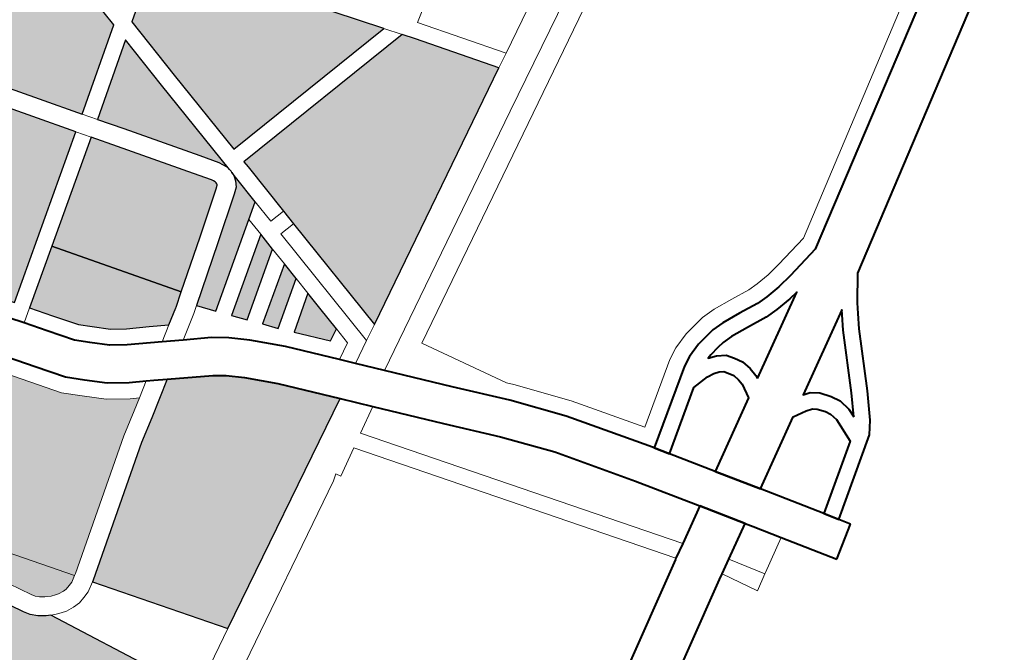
# Model space of a CAD drawing. Header units: metres. Extents: x 148316 to 148653, y 486436 to 486744.
# Tile 68 of 87: x 148553.93 to 148557.59, y 486728.67 to 486731.02. Entities that reach past the tile are written whole.
import ezdxf

# ---------------------------------------------------------------- set-up
doc = ezdxf.new("R2010")
doc.units = ezdxf.units.M
doc.header["$MEASUREMENT"] = 0
for name, color, linetype, lineweight in [('WVB-pen-brm-dik 018', 6, 'Continuous', 13), ('WVB-pen-dik 035', 1, 'Continuous', 40), ('WVB-raster-20%', 254, 'Continuous', 30), ('WVB-raster-60%', 253, 'Continuous', 30)]:
    doc.layers.add(name, color=color, linetype=linetype, lineweight=lineweight)

# ---------------------------------------------------------------- blocks, each defined once
blk = doc.blocks.new('INZET')
at = {"layer": 'WVB-raster-20%'}
for points in [[(-0.034529, -0.040088), (-0.035019, -0.039393), (-0.035754, -0.038344), (-0.036817, -0.036825), (-0.03407, -0.034894), (-0.032961, -0.036463), (-0.033236, -0.036641), (-0.033123, -0.038508), (-0.033093, -0.039079)], [(-0.034945, -0.043848), (-0.036412, -0.041761), (-0.034643, -0.040535), (-0.034344, -0.040959), (-0.033483, -0.042186), (-0.033281, -0.042478), (-0.033261, -0.042516), (-0.033247, -0.042547), (-0.033243, -0.042571), (-0.033244, -0.042596), (-0.033248, -0.042609), (-0.033254, -0.042618), (-0.033308, -0.042662), (-0.034069, -0.043219)], [(-0.032373, -0.046423), (-0.03251, -0.044027), (-0.032527, -0.043727), (-0.032587, -0.042677), (-0.032595, -0.042554), (-0.028826, -0.042335), (-0.028673, -0.042541), (-0.027721, -0.043882)], [(-0.034629, -0.04451), (-0.034864, -0.04422), (-0.033863, -0.043503), (-0.033095, -0.04294), (-0.032985, -0.042852), (-0.032925, -0.04275), (-0.032896, -0.042652), (-0.032893, -0.042584), (-0.032887, -0.042694), (-0.032853, -0.043281), (-0.033142, -0.043481)], [(-0.03425, -0.044978), (-0.034439, -0.044744), (-0.033122, -0.043832), (-0.033102, -0.044183)], [(-0.033871, -0.045445), (-0.03406, -0.045211), (-0.033082, -0.044534), (-0.033062, -0.044885)], [(-0.037866, -0.049449), (-0.039416, -0.047279), (-0.039389, -0.047262), (-0.037172, -0.0457), (-0.036751, -0.045439), (-0.036102, -0.045016), (-0.035367, -0.045452), (-0.035165, -0.045601), (-0.034914, -0.045827), (-0.034469, -0.046279), (-0.03369, -0.047175)]]:
    blk.add_hatch(color=256, dxfattribs=at).paths.add_polyline_path(points)
at = {"layer": 'WVB-raster-20%', "extrusion": (0, 0, -1)}
for points in [[(0.037588, -0.042211), (0.034816, -0.040289), (0.035306, -0.039594), (0.036041, -0.038545), (0.037104, -0.037026), (0.039868, -0.03897), (0.039448, -0.039563), (0.038231, -0.041309)], [(0.032613, -0.042254), (0.029038, -0.042046), (0.029627, -0.041248), (0.030281, -0.040326), (0.031086, -0.039063), (0.031599, -0.038396), (0.032785, -0.039229), (0.032718, -0.040491)], [(0.032897, -0.042517), (0.033018, -0.040508), (0.033074, -0.039433), (0.034356, -0.040333), (0.034057, -0.040758), (0.033196, -0.041986), (0.032982, -0.042295), (0.032945, -0.042364), (0.032909, -0.042448)], [(0.042004, -0.050449), (0.04153, -0.050402), (0.040889, -0.050212), (0.039608, -0.0495), (0.039375, -0.04938), (0.040405, -0.047335), (0.040483, -0.047294), (0.040606, -0.047206), (0.040709, -0.047103), (0.040782, -0.046995), (0.042076, -0.044626), (0.043292, -0.042389), (0.043562, -0.041972), (0.043737, -0.041719), (0.046613, -0.043739), (0.046712, -0.043809), (0.044443, -0.04701), (0.042618, -0.045721), (0.042445, -0.045966), (0.044269, -0.047255)], [(0.033213, -0.046199), (0.032994, -0.046079), (0.033022, -0.045587), (0.033042, -0.045236), (0.033671, -0.045672)]]:
    blk.add_hatch(color=256, dxfattribs=at).paths.add_polyline_path(points)
h = blk.add_hatch(color=256, dxfattribs=at)
h.paths.add_polyline_path([(0.03989, -0.047109), (0.039811, -0.047086), (0.039732, -0.047064), (0.03962, -0.046993), (0.039582, -0.04697), (0.037366, -0.045408), (0.036939, -0.045144), (0.036721, -0.045001), (0.036871, -0.044914), (0.037236, -0.044662), (0.037567, -0.044354), (0.037844, -0.044086), (0.038209, -0.043579), (0.039293, -0.042058), (0.040512, -0.040311), (0.040931, -0.039719), (0.043452, -0.041516), (0.043271, -0.041777), (0.042991, -0.04221), (0.042849, -0.042471), (0.041768, -0.044459), (0.040482, -0.046813), (0.040437, -0.04688), (0.040379, -0.046938), (0.040298, -0.046996), (0.040194, -0.047051), (0.040117, -0.047081), (0.040058, -0.047097), (0.039957, -0.047109)])
h.paths.add_polyline_path([(0.04041, -0.044295), (0.039294, -0.043509), (0.039275, -0.043495), (0.039606, -0.042922), (0.040265, -0.043295), (0.040839, -0.04379)], flags=16)
at = {"layer": 'WVB-raster-60%'}
blk.add_hatch(color=256, dxfattribs=at).paths.add_polyline_path([(-0.035489, -0.044217), (-0.035808, -0.044027), (-0.036175, -0.043815), (-0.03642, -0.043646), (-0.036672, -0.043412), (-0.036856, -0.043233), (-0.037152, -0.042822), (-0.037414, -0.042455), (-0.036412, -0.041761), (-0.034945, -0.043848), (-0.035187, -0.044022), (-0.0352, -0.04403)])
at = {"layer": 'WVB-pen-brm-dik 018'}
for p, q in [((-0.035019, -0.039393), (-0.035754, -0.038344)), ((-0.032785, -0.039229), (-0.031599, -0.038396)), ((-0.036041, -0.038545), (-0.035306, -0.039594)), ((-0.033123, -0.038508), (-0.033093, -0.039079)), ((-0.033093, -0.039079), (-0.034529, -0.040088)), ((-0.032718, -0.040491), (-0.032785, -0.039229)), ((-0.034529, -0.040088), (-0.035019, -0.039393)), ((-0.034356, -0.040333), (-0.033074, -0.039433)), ((-0.033074, -0.039433), (-0.033018, -0.040508)), ((-0.035306, -0.039594), (-0.034816, -0.040289)), ((-0.034529, -0.040088), (-0.034356, -0.040333)), ((-0.034356, -0.040333), (-0.034529, -0.040088)), ((-0.034816, -0.040289), (-0.037588, -0.042211)), ((-0.034643, -0.040535), (-0.034816, -0.040289)), ((-0.034816, -0.040289), (-0.034643, -0.040535)), ((-0.034057, -0.040758), (-0.034356, -0.040333)), ((-0.036412, -0.041761), (-0.034643, -0.040535)), ((-0.034643, -0.040535), (-0.034344, -0.040959)), ((-0.033018, -0.040508), (-0.032897, -0.042517)), ((-0.032613, -0.042254), (-0.032718, -0.040491)), ((-0.033196, -0.041986), (-0.034057, -0.040758)), ((-0.034344, -0.040959), (-0.033483, -0.042186)), ((-0.020497, -0.040992), (-0.031854, -0.047219)), ((-0.020497, -0.040992), (-0.031854, -0.047219)), ((-0.028016, -0.044658), (-0.02157, -0.041146)), ((-0.02157, -0.041146), (-0.028016, -0.044658)), ((-0.029627, -0.041248), (-0.029038, -0.042046)), ((-0.037965, -0.043404), (-0.039048, -0.041885)), ((-0.037414, -0.042455), (-0.036412, -0.041761)), ((-0.027648, -0.041786), (-0.028467, -0.042314)), ((-0.028467, -0.042314), (-0.027648, -0.041786)), ((-0.039293, -0.042058), (-0.038209, -0.043579)), ((-0.032982, -0.042295), (-0.033196, -0.041986)), ((-0.029038, -0.042046), (-0.032613, -0.042254)), ((-0.028826, -0.042335), (-0.029038, -0.042046)), ((-0.029038, -0.042046), (-0.028826, -0.042335)), ((-0.033483, -0.042186), (-0.033281, -0.042478)), ((-0.037834, -0.042382), (-0.03766, -0.042626)), ((-0.03766, -0.042626), (-0.037414, -0.042455)), ((-0.037414, -0.042455), (-0.03766, -0.042626)), ((-0.037152, -0.042822), (-0.037414, -0.042455)), ((-0.032945, -0.042364), (-0.032982, -0.042295)), ((-0.032909, -0.042448), (-0.032945, -0.042364)), ((-0.032897, -0.042517), (-0.032909, -0.042448)), ((-0.032595, -0.042554), (-0.028826, -0.042335)), ((-0.028826, -0.042335), (-0.028673, -0.042541)), ((-0.028467, -0.042314), (-0.027456, -0.043737)), ((-0.027456, -0.043737), (-0.028467, -0.042314)), ((-0.03962, -0.046993), (-0.042849, -0.042471)), ((-0.03766, -0.042626), (-0.037396, -0.042996)), ((-0.033254, -0.042618), (-0.033308, -0.042662)), ((-0.033281, -0.042478), (-0.033261, -0.042516)), ((-0.033261, -0.042516), (-0.033247, -0.042547)), ((-0.033248, -0.042609), (-0.033254, -0.042618)), ((-0.033244, -0.042596), (-0.033248, -0.042609)), ((-0.033247, -0.042547), (-0.033243, -0.042571)), ((-0.033243, -0.042571), (-0.033244, -0.042596)), ((-0.032897, -0.042517), (-0.032892, -0.042548)), ((-0.032892, -0.042548), (-0.032897, -0.042517)), ((-0.032896, -0.042652), (-0.032893, -0.042584)), ((-0.032892, -0.042548), (-0.032893, -0.042584)), ((-0.032893, -0.042584), (-0.032892, -0.042548)), ((-0.032893, -0.042584), (-0.032887, -0.042694)), ((-0.032587, -0.042677), (-0.032595, -0.042554)), ((-0.028673, -0.042541), (-0.027721, -0.043882)), ((-0.036856, -0.043233), (-0.037152, -0.042822)), ((-0.033308, -0.042662), (-0.034069, -0.043219)), ((-0.032985, -0.042852), (-0.032925, -0.04275)), ((-0.032925, -0.04275), (-0.032896, -0.042652)), ((-0.032887, -0.042694), (-0.032853, -0.043281)), ((-0.032527, -0.043727), (-0.032587, -0.042677)), ((-0.025581, -0.042711), (-0.027456, -0.043737)), ((-0.027456, -0.043737), (-0.025581, -0.042711)), ((-0.037396, -0.042996), (-0.037084, -0.04343)), ((-0.033863, -0.043503), (-0.033095, -0.04294)), ((-0.033095, -0.04294), (-0.032985, -0.042852)), ((-0.036672, -0.043412), (-0.036856, -0.043233)), ((-0.034069, -0.043219), (-0.034945, -0.043848)), ((-0.032853, -0.043281), (-0.033142, -0.043481)), ((-0.032827, -0.043742), (-0.032853, -0.043281)), ((-0.032853, -0.043281), (-0.032827, -0.043742)), ((-0.037616, -0.043889), (-0.037965, -0.043404)), ((-0.037084, -0.04343), (-0.036878, -0.043629)), ((-0.03642, -0.043646), (-0.036672, -0.043412)), ((-0.034864, -0.04422), (-0.033863, -0.043503)), ((-0.033142, -0.043481), (-0.034629, -0.04451)), ((-0.033142, -0.043481), (-0.033122, -0.043832)), ((-0.033122, -0.043832), (-0.033142, -0.043481)), ((-0.038209, -0.043579), (-0.037844, -0.044086)), ((-0.036878, -0.043629), (-0.036608, -0.043881)), ((-0.036175, -0.043815), (-0.03642, -0.043646)), ((-0.032527, -0.043727), (-0.032827, -0.043742)), ((-0.032827, -0.043742), (-0.032527, -0.043727)), ((-0.03251, -0.044027), (-0.032527, -0.043727)), ((-0.027456, -0.043737), (-0.027721, -0.043882)), ((-0.027721, -0.043882), (-0.027456, -0.043737)), ((-0.037361, -0.044137), (-0.037616, -0.043889)), ((-0.036608, -0.043881), (-0.036336, -0.044068)), ((-0.035808, -0.044027), (-0.036175, -0.043815)), ((-0.034945, -0.043848), (-0.035187, -0.044022)), ((-0.034439, -0.044744), (-0.033122, -0.043832)), ((-0.033122, -0.043832), (-0.033102, -0.044183)), ((-0.027721, -0.043882), (-0.032373, -0.046423)), ((-0.037844, -0.044086), (-0.037567, -0.044354)), ((-0.036336, -0.044068), (-0.03596, -0.044286)), ((-0.035489, -0.044217), (-0.035808, -0.044027)), ((-0.0352, -0.04403), (-0.035489, -0.044217)), ((-0.035187, -0.044022), (-0.0352, -0.04403)), ((-0.03281, -0.044042), (-0.03251, -0.044027)), ((-0.03251, -0.044027), (-0.03281, -0.044042)), ((-0.032664, -0.046582), (-0.03281, -0.044042)), ((-0.03281, -0.044042), (-0.032664, -0.046582)), ((-0.032373, -0.046423), (-0.03251, -0.044027)), ((-0.037048, -0.044428), (-0.037361, -0.044137)), ((-0.03596, -0.044286), (-0.03577, -0.044399)), ((-0.03577, -0.044399), (-0.035489, -0.044217)), ((-0.035489, -0.044217), (-0.03577, -0.044399)), ((-0.034941, -0.044276), (-0.03499, -0.044311)), ((-0.03499, -0.044311), (-0.034941, -0.044276)), ((-0.034864, -0.04422), (-0.034941, -0.044276)), ((-0.034941, -0.044276), (-0.034864, -0.04422)), ((-0.034629, -0.04451), (-0.034864, -0.04422)), ((-0.033102, -0.044183), (-0.03425, -0.044978)), ((-0.033102, -0.044183), (-0.033082, -0.044534)), ((-0.033082, -0.044534), (-0.033102, -0.044183)), ((-0.041768, -0.044459), (-0.040482, -0.046813)), ((-0.040482, -0.046813), (-0.041768, -0.044459)), ((-0.037567, -0.044354), (-0.037236, -0.044662)), ((-0.036711, -0.04466), (-0.037048, -0.044428)), ((-0.03577, -0.044399), (-0.035434, -0.044599)), ((-0.03499, -0.044311), (-0.035434, -0.044599)), ((-0.035434, -0.044599), (-0.03499, -0.044311)), ((-0.042076, -0.044626), (-0.040782, -0.046995)), ((-0.035434, -0.044599), (-0.03498, -0.044868)), ((-0.03406, -0.045211), (-0.033082, -0.044534)), ((-0.033082, -0.044534), (-0.033062, -0.044885)), ((-0.032166, -0.046927), (-0.028016, -0.044658)), ((-0.028016, -0.044658), (-0.032166, -0.046927)), ((-0.037236, -0.044662), (-0.036871, -0.044914)), ((-0.036721, -0.045001), (-0.036439, -0.044818)), ((-0.036439, -0.044818), (-0.036721, -0.045001)), ((-0.036439, -0.044818), (-0.036711, -0.04466)), ((-0.036314, -0.04489), (-0.036439, -0.044818)), ((-0.03425, -0.044978), (-0.034439, -0.044744)), ((-0.036721, -0.045001), (-0.036939, -0.045144)), ((-0.036871, -0.044914), (-0.036721, -0.045001)), ((-0.036751, -0.045439), (-0.036102, -0.045016)), ((-0.036102, -0.045016), (-0.036314, -0.04489)), ((-0.03498, -0.044868), (-0.034722, -0.045058)), ((-0.033062, -0.044885), (-0.033871, -0.045445)), ((-0.033062, -0.044885), (-0.033042, -0.045236)), ((-0.033042, -0.045236), (-0.033062, -0.044885)), ((-0.036939, -0.045144), (-0.037366, -0.045408)), ((-0.034722, -0.045058), (-0.03443, -0.04532)), ((-0.03443, -0.04532), (-0.033955, -0.045803)), ((-0.033871, -0.045445), (-0.03406, -0.045211)), ((-0.033671, -0.045672), (-0.033042, -0.045236)), ((-0.033042, -0.045236), (-0.033022, -0.045587)), ((-0.037366, -0.045408), (-0.039582, -0.04697)), ((-0.037172, -0.0457), (-0.036751, -0.045439)), ((-0.039389, -0.047262), (-0.037172, -0.0457)), ((-0.033213, -0.046199), (-0.033671, -0.045672)), ((-0.033022, -0.045587), (-0.032994, -0.046079)), ((-0.033955, -0.045803), (-0.033281, -0.046578)), ((-0.032994, -0.046079), (-0.033213, -0.046199)), ((-0.032994, -0.046079), (-0.032975, -0.04641)), ((-0.032975, -0.04641), (-0.032994, -0.046079)), ((-0.024942, -0.049743), (-0.019194, -0.046193)), ((-0.024942, -0.049743), (-0.019194, -0.046193)), ((-0.032975, -0.04641), (-0.033281, -0.046578)), ((-0.033281, -0.046578), (-0.032975, -0.04641)), ((-0.032373, -0.046423), (-0.032577, -0.046534)), ((-0.032577, -0.046534), (-0.032373, -0.046423)), ((-0.024884, -0.050038), (-0.019036, -0.046447)), ((-0.033281, -0.046578), (-0.03308, -0.046809)), ((-0.032664, -0.046582), (-0.03308, -0.046809)), ((-0.03308, -0.046809), (-0.032664, -0.046582)), ((-0.032577, -0.046534), (-0.032664, -0.046582)), ((-0.032664, -0.046582), (-0.032577, -0.046534)), ((-0.040482, -0.046813), (-0.040437, -0.04688)), ((-0.040437, -0.04688), (-0.040482, -0.046813)), ((-0.03308, -0.046809), (-0.032716, -0.047227)), ((-0.040782, -0.046995), (-0.040709, -0.047103)), ((-0.040437, -0.04688), (-0.040379, -0.046938)), ((-0.040379, -0.046938), (-0.040437, -0.04688)), ((-0.040379, -0.046938), (-0.040298, -0.046996)), ((-0.040298, -0.046996), (-0.040379, -0.046938)), ((-0.040298, -0.046996), (-0.040194, -0.047051)), ((-0.040194, -0.047051), (-0.040298, -0.046996)), ((-0.039732, -0.047064), (-0.03962, -0.046993)), ((-0.03962, -0.046993), (-0.039732, -0.047064)), ((-0.039582, -0.04697), (-0.03962, -0.046993)), ((-0.032716, -0.047227), (-0.032166, -0.046927)), ((-0.032166, -0.046927), (-0.032716, -0.047227)), ((-0.040709, -0.047103), (-0.040606, -0.047206)), ((-0.040606, -0.047206), (-0.040483, -0.047294)), ((-0.040194, -0.047051), (-0.040117, -0.047081)), ((-0.040117, -0.047081), (-0.040194, -0.047051)), ((-0.040117, -0.047081), (-0.040058, -0.047097)), ((-0.040058, -0.047097), (-0.040117, -0.047081)), ((-0.040058, -0.047097), (-0.039957, -0.047109)), ((-0.039957, -0.047109), (-0.040058, -0.047097)), ((-0.039957, -0.047109), (-0.03989, -0.047109)), ((-0.03989, -0.047109), (-0.039957, -0.047109)), ((-0.03989, -0.047109), (-0.039811, -0.047086)), ((-0.039811, -0.047086), (-0.03989, -0.047109)), ((-0.039811, -0.047086), (-0.039732, -0.047064)), ((-0.039732, -0.047064), (-0.039811, -0.047086)), ((-0.03369, -0.047175), (-0.037866, -0.049449)), ((-0.033279, -0.047647), (-0.03369, -0.047175)), ((-0.031854, -0.047219), (-0.031001, -0.048731)), ((-0.031854, -0.047219), (-0.031001, -0.048731)), ((-0.01856, -0.047211), (-0.0245, -0.050858)), ((-0.040483, -0.047294), (-0.040405, -0.047335)), ((-0.040339, -0.04737), (-0.040405, -0.047335)), ((-0.040405, -0.047335), (-0.039375, -0.04938)), ((-0.040405, -0.047335), (-0.040339, -0.04737)), ((-0.040226, -0.047414), (-0.040339, -0.04737)), ((-0.040339, -0.04737), (-0.040226, -0.047414)), ((-0.039589, -0.047387), (-0.039715, -0.047423)), ((-0.039715, -0.047423), (-0.039589, -0.047387)), ((-0.039416, -0.047279), (-0.039589, -0.047387)), ((-0.039589, -0.047387), (-0.039416, -0.047279)), ((-0.039416, -0.047279), (-0.039389, -0.047262)), ((-0.037866, -0.049449), (-0.039416, -0.047279)), ((-0.032716, -0.047227), (-0.031864, -0.048207)), ((-0.040125, -0.047441), (-0.040226, -0.047414)), ((-0.040226, -0.047414), (-0.040125, -0.047441)), ((-0.039978, -0.047459), (-0.040125, -0.047441)), ((-0.040125, -0.047441), (-0.039978, -0.047459)), ((-0.039841, -0.047459), (-0.039978, -0.047459)), ((-0.039978, -0.047459), (-0.039841, -0.047459)), ((-0.039715, -0.047423), (-0.039841, -0.047459)), ((-0.039841, -0.047459), (-0.039715, -0.047423)), ((-0.033279, -0.047647), (-0.033754, -0.04792)), ((-0.033754, -0.04792), (-0.033279, -0.047647)), ((-0.032391, -0.048668), (-0.033279, -0.047647)), ((-0.033754, -0.04792), (-0.03006, -0.053061)), ((-0.03006, -0.053061), (-0.033754, -0.04792)), ((-0.034517, -0.048358), (-0.034015, -0.04807)), ((-0.034015, -0.04807), (-0.034517, -0.048358)), ((-0.034015, -0.04807), (-0.030323, -0.053213)), ((-0.030323, -0.053213), (-0.034015, -0.04807)), ((-0.034675, -0.048351), (-0.034566, -0.04827)), ((-0.034566, -0.04827), (-0.034675, -0.048351)), ((-0.034566, -0.04827), (-0.034517, -0.048358)), ((-0.034517, -0.048358), (-0.034566, -0.04827)), ((-0.031864, -0.048207), (-0.031137, -0.049029)), ((-0.039262, -0.05086), (-0.034675, -0.048351)), ((-0.034675, -0.048351), (-0.039262, -0.05086)), ((-0.031672, -0.049481), (-0.032391, -0.048668)), ((-0.031001, -0.048731), (-0.030908, -0.048836)), ((-0.031001, -0.048731), (-0.030908, -0.048836)), ((-0.030908, -0.048836), (-0.030213, -0.049699)), ((-0.030908, -0.048836), (-0.030213, -0.049699)), ((-0.031137, -0.049029), (-0.030454, -0.049879)), ((-0.041503, -0.05143), (-0.037866, -0.049449)), ((-0.037866, -0.049449), (-0.041503, -0.05143)), ((-0.031015, -0.050298), (-0.031672, -0.049481)), ((-0.030213, -0.049699), (-0.029385, -0.050893)), ((-0.030213, -0.049699), (-0.029385, -0.050893)), ((-0.025597, -0.049872), (-0.024942, -0.049743)), ((-0.025597, -0.049872), (-0.024942, -0.049743)), ((-0.030454, -0.049879), (-0.029525, -0.051216)), ((-0.028058, -0.050027), (-0.027753, -0.049925)), ((-0.028058, -0.050027), (-0.027753, -0.049925)), ((-0.027753, -0.049925), (-0.027518, -0.049883)), ((-0.027753, -0.049925), (-0.027518, -0.049883)), ((-0.027518, -0.049883), (-0.027328, -0.049854)), ((-0.027518, -0.049883), (-0.027328, -0.049854)), ((-0.027328, -0.049854), (-0.027063, -0.049854)), ((-0.027328, -0.049854), (-0.027063, -0.049854)), ((-0.027063, -0.049854), (-0.026688, -0.049892)), ((-0.027063, -0.049854), (-0.026688, -0.049892)), ((-0.026688, -0.049892), (-0.026327, -0.049935)), ((-0.026688, -0.049892), (-0.026327, -0.049935)), ((-0.026327, -0.049935), (-0.02614, -0.049935)), ((-0.026327, -0.049935), (-0.02614, -0.049935)), ((-0.02614, -0.049935), (-0.025872, -0.049915)), ((-0.02614, -0.049935), (-0.025872, -0.049915)), ((-0.025872, -0.049915), (-0.025597, -0.049872)), ((-0.025872, -0.049915), (-0.025597, -0.049872)), ((-0.029385, -0.050893), (-0.028276, -0.050136)), ((-0.029385, -0.050893), (-0.028276, -0.050136)), ((-0.028276, -0.050136), (-0.028058, -0.050027)), ((-0.028276, -0.050136), (-0.028058, -0.050027)), ((-0.025545, -0.050168), (-0.024884, -0.050038)), ((-0.030105, -0.051609), (-0.031015, -0.050298)), ((-0.028124, -0.050395), (-0.027943, -0.050304)), ((-0.027943, -0.050304), (-0.027679, -0.050216)), ((-0.027679, -0.050216), (-0.027469, -0.050179)), ((-0.027469, -0.050179), (-0.027305, -0.050154)), ((-0.027305, -0.050154), (-0.027078, -0.050154)), ((-0.027078, -0.050154), (-0.026721, -0.05019)), ((-0.026721, -0.05019), (-0.026345, -0.050235)), ((-0.026345, -0.050235), (-0.026128, -0.050235)), ((-0.026128, -0.050235), (-0.025838, -0.050213)), ((-0.025838, -0.050213), (-0.025545, -0.050168)), ((-0.029463, -0.05131), (-0.028124, -0.050395)), ((-0.027605, -0.050508), (-0.027678, -0.050532)), ((-0.02742, -0.050475), (-0.027605, -0.050508)), ((-0.027282, -0.050454), (-0.02742, -0.050475)), ((-0.027093, -0.050454), (-0.027282, -0.050454)), ((-0.027154, -0.051372), (-0.025627, -0.050484)), ((-0.026754, -0.050488), (-0.027093, -0.050454)), ((-0.026363, -0.050535), (-0.026754, -0.050488)), ((-0.025804, -0.050511), (-0.026117, -0.050535)), ((-0.025627, -0.050484), (-0.025804, -0.050511)), ((-0.027678, -0.050532), (-0.027531, -0.050586)), ((-0.027531, -0.050586), (-0.027373, -0.05068)), ((-0.027373, -0.05068), (-0.027283, -0.050816)), ((-0.026117, -0.050535), (-0.026363, -0.050535)), ((-0.028215, -0.050821), (-0.029298, -0.051561)), ((-0.027892, -0.050803), (-0.028215, -0.050821)), ((-0.02776, -0.050822), (-0.027892, -0.050803)), ((-0.02766, -0.050858), (-0.02776, -0.050822)), ((-0.027586, -0.050903), (-0.02766, -0.050858)), ((-0.027283, -0.050816), (-0.027199, -0.050955)), ((-0.0245, -0.050858), (-0.024826, -0.051304)), ((-0.027537, -0.050976), (-0.027586, -0.050903)), ((-0.027481, -0.051069), (-0.027537, -0.050976)), ((-0.027199, -0.050955), (-0.027157, -0.051139)), ((-0.029525, -0.051216), (-0.029463, -0.05131)), ((-0.027454, -0.051186), (-0.027481, -0.051069)), ((-0.027445, -0.051294), (-0.027454, -0.051186)), ((-0.027157, -0.051139), (-0.027143, -0.051309)), ((-0.025138, -0.051241), (-0.026637, -0.052112)), ((-0.025183, -0.051317), (-0.025138, -0.051241)), ((-0.027496, -0.05157), (-0.027445, -0.051294)), ((-0.027143, -0.051309), (-0.027154, -0.051372)), ((-0.025336, -0.051564), (-0.025183, -0.051317)), ((-0.024826, -0.051304), (-0.024927, -0.051473)), ((-0.029399, -0.052677), (-0.030105, -0.051609)), ((-0.029298, -0.051561), (-0.028793, -0.052324)), ((-0.028793, -0.052324), (-0.027496, -0.05157)), ((-0.025883, -0.052598), (-0.025336, -0.051564)), ((-0.024927, -0.051473), (-0.025076, -0.051713)), ((-0.025076, -0.051713), (-0.02562, -0.052743)), ((-0.026637, -0.052112), (-0.026504, -0.052153)), ((-0.026504, -0.052153), (-0.026363, -0.052262)), ((-0.027021, -0.052335), (-0.028296, -0.053076)), ((-0.026762, -0.052387), (-0.027021, -0.052335)), ((-0.026363, -0.052262), (-0.026228, -0.052438)), ((-0.026645, -0.052423), (-0.026762, -0.052387)), ((-0.026578, -0.052476), (-0.026645, -0.052423)), ((-0.02648, -0.052602), (-0.026578, -0.052476)), ((-0.026228, -0.052438), (-0.026142, -0.052597)), ((-0.03006, -0.053061), (-0.029399, -0.052677)), ((-0.026428, -0.052698), (-0.02648, -0.052602)), ((-0.026401, -0.052843), (-0.026428, -0.052698)), ((-0.026142, -0.052597), (-0.026099, -0.052823)), ((-0.026108, -0.05299), (-0.025883, -0.052598)), ((-0.026424, -0.053315), (-0.026401, -0.052843)), ((-0.026099, -0.052823), (-0.026108, -0.05299)), ((-0.02562, -0.052743), (-0.025894, -0.05322)), ((-0.030323, -0.053213), (-0.03006, -0.053061)), ((-0.028296, -0.053076), (-0.02823, -0.053177)), ((-0.036506, -0.056871), (-0.030348, -0.053228)), ((-0.030348, -0.053228), (-0.030323, -0.053213)), ((-0.02823, -0.053177), (-0.027603, -0.054132)), ((-0.025894, -0.05322), (-0.026066, -0.053432)), ((-0.028902, -0.053429), (-0.029532, -0.053795)), ((-0.028814, -0.053562), (-0.028902, -0.053429)), ((-0.027603, -0.054132), (-0.026424, -0.053315)), ((-0.026066, -0.053432), (-0.027438, -0.054382)), ((-0.028506, -0.054032), (-0.028814, -0.053562)), ((-0.029532, -0.053795), (-0.029796, -0.053948)), ((-0.029532, -0.053795), (-0.029143, -0.054408)), ((-0.029143, -0.054408), (-0.029532, -0.053795)), ((-0.029796, -0.053948), (-0.029892, -0.054004)), ((-0.029442, -0.054585), (-0.029796, -0.053948)), ((-0.029892, -0.054004), (-0.036033, -0.057636)), ((-0.028506, -0.054032), (-0.029119, -0.054394)), ((-0.027895, -0.054962), (-0.028506, -0.054032)), ((-0.029143, -0.054408), (-0.029442, -0.054585)), ((-0.029119, -0.054394), (-0.029143, -0.054408)), ((-0.027438, -0.054382), (-0.02731, -0.054578)), ((-0.02731, -0.054578), (-0.027895, -0.054962))]:
    blk.add_line(p, q, dxfattribs=at)
at = {"layer": 'WVB-pen-dik 035', "flags": 128}
for points in [[(-0.019036, -0.046447), (-0.024884, -0.050038), (-0.025545, -0.050168), (-0.025838, -0.050213), (-0.026128, -0.050235), (-0.026345, -0.050235), (-0.026721, -0.05019), (-0.027078, -0.050154), (-0.027305, -0.050154), (-0.027469, -0.050179), (-0.027679, -0.050216), (-0.027943, -0.050304), (-0.028124, -0.050395), (-0.029463, -0.05131), (-0.029298, -0.051561), (-0.028215, -0.050821), (-0.027892, -0.050803), (-0.02776, -0.050822), (-0.02766, -0.050858), (-0.027586, -0.050903), (-0.027537, -0.050976), (-0.027481, -0.051069), (-0.027454, -0.051186), (-0.027445, -0.051294), (-0.027496, -0.05157), (-0.028793, -0.052324), (-0.028296, -0.053076), (-0.027021, -0.052335), (-0.026762, -0.052387), (-0.026645, -0.052423), (-0.026578, -0.052476), (-0.02648, -0.052602), (-0.026428, -0.052698), (-0.026401, -0.052843), (-0.026424, -0.053315), (-0.027603, -0.054132), (-0.027438, -0.054382), (-0.026066, -0.053432), (-0.025894, -0.05322), (-0.02562, -0.052743), (-0.025076, -0.051713), (-0.024927, -0.051473), (-0.024826, -0.051304), (-0.0245, -0.050858), (-0.01856, -0.047211)], [(-0.040686, -0.039545), (-0.040267, -0.040138), (-0.039048, -0.041885), (-0.037965, -0.043404), (-0.037616, -0.043889), (-0.037361, -0.044137), (-0.037048, -0.044428), (-0.036711, -0.04466), (-0.036439, -0.044818)], [(-0.03766, -0.042626), (-0.037834, -0.042382)], [(-0.03577, -0.044399), (-0.03596, -0.044286), (-0.036336, -0.044068), (-0.036608, -0.043881), (-0.036878, -0.043629), (-0.037084, -0.04343), (-0.037396, -0.042996), (-0.03766, -0.042626)], [(-0.035434, -0.044599), (-0.03577, -0.044399)], [(-0.033281, -0.046578), (-0.033955, -0.045803), (-0.03443, -0.04532), (-0.034722, -0.045058), (-0.03498, -0.044868), (-0.035434, -0.044599)], [(-0.036439, -0.044818), (-0.036314, -0.04489), (-0.036102, -0.045016)], [(-0.036102, -0.045016), (-0.035367, -0.045452), (-0.035165, -0.045601), (-0.034914, -0.045827), (-0.034469, -0.046279), (-0.03369, -0.047175)], [(-0.03308, -0.046809), (-0.033281, -0.046578)], [(-0.032716, -0.047227), (-0.03308, -0.046809)], [(-0.03369, -0.047175), (-0.033279, -0.047647)], [(-0.029463, -0.05131), (-0.029525, -0.051216), (-0.030454, -0.049879), (-0.031137, -0.049029), (-0.031864, -0.048207), (-0.032716, -0.047227)], [(-0.033279, -0.047647), (-0.032391, -0.048668), (-0.031672, -0.049481), (-0.031015, -0.050298), (-0.030105, -0.051609), (-0.029399, -0.052677)], [(-0.029298, -0.051561), (-0.029463, -0.05131)], [(-0.028793, -0.052324), (-0.029298, -0.051561)], [(-0.028296, -0.053076), (-0.028793, -0.052324)], [(-0.029399, -0.052677), (-0.03006, -0.053061)], [(-0.029399, -0.052677), (-0.028902, -0.053429)], [(-0.028902, -0.053429), (-0.029399, -0.052677)], [(-0.03006, -0.053061), (-0.030323, -0.053213)], [(-0.027603, -0.054132), (-0.02823, -0.053177), (-0.028296, -0.053076)], [(-0.030323, -0.053213), (-0.030348, -0.053228), (-0.036506, -0.056871)], [(-0.029532, -0.053795), (-0.028902, -0.053429)], [(-0.028902, -0.053429), (-0.028814, -0.053562), (-0.028506, -0.054032)], [(-0.029796, -0.053948), (-0.029532, -0.053795)], [(-0.036033, -0.057636), (-0.029892, -0.054004), (-0.029796, -0.053948)], [(-0.028506, -0.054032), (-0.027895, -0.054962)], [(-0.027438, -0.054382), (-0.027603, -0.054132)], [(-0.02731, -0.054578), (-0.027438, -0.054382)], [(-0.027895, -0.054962), (-0.02731, -0.054578)]]:
    blk.add_lwpolyline(points, dxfattribs=at)
for points in [[(-0.027154, -0.051372), (-0.025627, -0.050484), (-0.025804, -0.050511), (-0.026117, -0.050535), (-0.026363, -0.050535), (-0.026754, -0.050488), (-0.027093, -0.050454), (-0.027282, -0.050454), (-0.02742, -0.050475), (-0.027605, -0.050508), (-0.027678, -0.050532), (-0.027531, -0.050586), (-0.027373, -0.05068), (-0.027283, -0.050816), (-0.027199, -0.050955), (-0.027157, -0.051139), (-0.027143, -0.051309)], [(-0.026108, -0.05299), (-0.025883, -0.052598), (-0.025336, -0.051564), (-0.025183, -0.051317), (-0.025138, -0.051241), (-0.026637, -0.052112), (-0.026504, -0.052153), (-0.026363, -0.052262), (-0.026228, -0.052438), (-0.026142, -0.052597), (-0.026099, -0.052823)]]:
    blk.add_lwpolyline(points, close=True, dxfattribs=at)
at = {"layer": 'WVB-raster-20%', "flags": 128}
for points in [[(-0.033093, -0.039079), (-0.033123, -0.038508), (-0.033236, -0.036641), (-0.032961, -0.036463), (-0.03407, -0.034894), (-0.036817, -0.036825), (-0.035754, -0.038344), (-0.035019, -0.039393), (-0.034529, -0.040088)], [(-0.034816, -0.040289), (-0.035306, -0.039594), (-0.036041, -0.038545), (-0.037104, -0.037026), (-0.039868, -0.03897), (-0.039448, -0.039563), (-0.038231, -0.041309), (-0.037588, -0.042211)], [(-0.029038, -0.042046), (-0.029627, -0.041248), (-0.030281, -0.040326), (-0.031086, -0.039063), (-0.031599, -0.038396), (-0.032785, -0.039229), (-0.032718, -0.040491), (-0.032613, -0.042254)], [(-0.032897, -0.042517), (-0.033018, -0.040508), (-0.033074, -0.039433), (-0.034356, -0.040333), (-0.034057, -0.040758), (-0.033196, -0.041986), (-0.032982, -0.042295), (-0.032945, -0.042364), (-0.032909, -0.042448)], [(-0.034945, -0.043848), (-0.034069, -0.043219), (-0.033308, -0.042662), (-0.033254, -0.042618), (-0.033248, -0.042609), (-0.033244, -0.042596), (-0.033243, -0.042571), (-0.033247, -0.042547), (-0.033261, -0.042516), (-0.033281, -0.042478), (-0.033483, -0.042186), (-0.034344, -0.040959), (-0.034643, -0.040535), (-0.036412, -0.041761)], [(-0.040405, -0.047335), (-0.040483, -0.047294), (-0.040606, -0.047206), (-0.040709, -0.047103), (-0.040782, -0.046995), (-0.042076, -0.044626), (-0.043292, -0.042389), (-0.043562, -0.041972), (-0.043737, -0.041719), (-0.046613, -0.043739), (-0.046712, -0.043809), (-0.044443, -0.04701), (-0.042618, -0.045721), (-0.042445, -0.045966), (-0.044269, -0.047255), (-0.042004, -0.050449), (-0.04153, -0.050402), (-0.040889, -0.050212), (-0.039608, -0.0495), (-0.039375, -0.04938)], [(-0.032373, -0.046423), (-0.027721, -0.043882), (-0.028673, -0.042541), (-0.028826, -0.042335), (-0.032595, -0.042554), (-0.032587, -0.042677), (-0.032527, -0.043727), (-0.03251, -0.044027)], [(-0.034629, -0.04451), (-0.033142, -0.043481), (-0.032853, -0.043281), (-0.032887, -0.042694), (-0.032893, -0.042584), (-0.032896, -0.042652), (-0.032925, -0.04275), (-0.032985, -0.042852), (-0.033095, -0.04294), (-0.033863, -0.043503), (-0.034864, -0.04422)], [(-0.03425, -0.044978), (-0.033102, -0.044183), (-0.033122, -0.043832), (-0.034439, -0.044744)], [(-0.033871, -0.045445), (-0.033062, -0.044885), (-0.033082, -0.044534), (-0.03406, -0.045211)], [(-0.03369, -0.047175), (-0.034469, -0.046279), (-0.034914, -0.045827), (-0.035165, -0.045601), (-0.035367, -0.045452), (-0.036102, -0.045016), (-0.036751, -0.045439), (-0.037172, -0.0457), (-0.039389, -0.047262), (-0.039416, -0.047279), (-0.037866, -0.049449)], [(-0.032994, -0.046079), (-0.033022, -0.045587), (-0.033042, -0.045236), (-0.033671, -0.045672), (-0.033213, -0.046199)]]:
    blk.add_lwpolyline(points, close=True, dxfattribs=at)
at = {"layer": 'WVB-raster-60%', "flags": 128}
blk.add_lwpolyline([(-0.034945, -0.043848), (-0.036412, -0.041761), (-0.037414, -0.042455), (-0.037152, -0.042822), (-0.036856, -0.043233), (-0.036672, -0.043412), (-0.03642, -0.043646), (-0.036175, -0.043815), (-0.035808, -0.044027), (-0.035489, -0.044217), (-0.0352, -0.04403), (-0.035187, -0.044022)], close=True, dxfattribs=at)

msp = doc.modelspace()

# ---------------------------------------------------------------- block references
at = {"layer": 'WVB-raster-60%', "xscale": 200, "yscale": 200, "zscale": 200, "rotation": 35.4407035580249}
msp.add_blockref('INZET', (148555.136, 486741.2042), dxfattribs=at)

doc.saveas('drawing.dxf')
